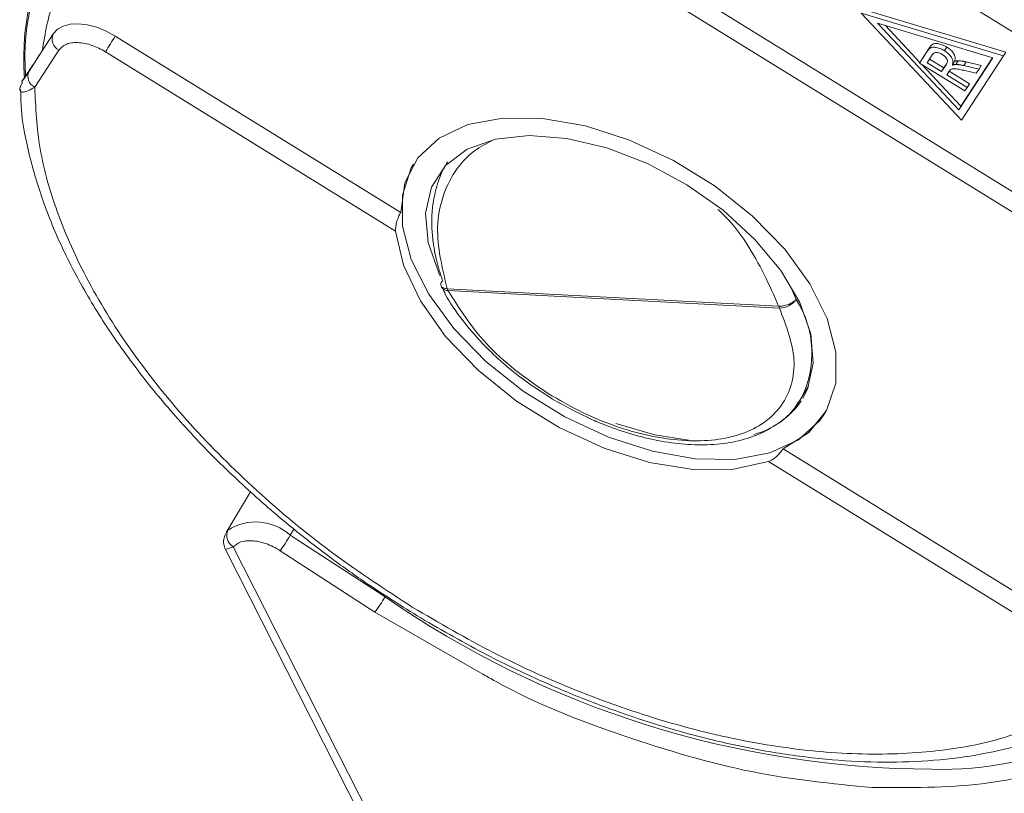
# Model space of a CAD drawing. Header units: millimetres. Extents: x 8853 to 11418, y 45 to 1005.
# Tile 69 of 256: x 9489 to 9521, y 739 to 765. Entities that reach past the tile are written whole.
import ezdxf

# ---------------------------------------------------------------- set-up
doc = ezdxf.new("R2010")
doc.units = ezdxf.units.MM

msp = doc.modelspace()

# ---------------------------------------------------------------- linework, layer by layer
at = {"color": 7, "linetype": 'Continuous', "lineweight": 15}
for p, q in [((9507.405, 772.611), (9524.306, 762.164)), ((9504.974, 768.912), (9521.875, 758.465)), ((9521.584, 757.981), (9504.683, 768.428)), ((9520.802, 763.361), (9516.182, 764.75)), ((9516.182, 764.75), (9519.441, 761.27)), ((9520.875, 763.482), (9516.255, 764.871)), ((9516.704, 764.428), (9520.454, 763.3)), ((9519.349, 761.603), (9516.704, 764.428)), ((9489.914, 764.081), (9489.55, 763.522)), ((9518.087, 763.149), (9516.963, 764.35)), ((9491.928, 764.009), (9501.208, 758.273)), ((9489.55, 763.522), (9489.126, 762.87)), ((9489.312, 762.341), (9490.099, 763.552)), ((9491.61, 763.498), (9501.042, 757.667)), ((9518.075, 763.129), (9518.311, 763.492)), ((9518.384, 763.613), (9518.148, 763.25)), ((9518.311, 763.492), (9518.384, 763.613)), ((9518.89, 763.528), (9518.963, 763.649)), ((9520.875, 763.482), (9520.802, 763.361)), ((9518.075, 763.129), (9518.148, 763.25)), ((9519.545, 762.221), (9518.075, 763.129)), ((9518.322, 763.142), (9518.484, 763.392)), ((9518.793, 762.851), (9518.322, 763.142)), ((9518.865, 762.972), (9518.399, 763.26)), ((9518.955, 763.109), (9518.865, 762.972)), ((9519.141, 763.062), (9519.214, 763.182)), ((9519.256, 763.082), (9519.329, 763.203)), ((9520.454, 763.3), (9519.349, 761.603)), ((9520.449, 763.302), (9519.422, 761.724)), ((9519.441, 761.27), (9520.802, 763.361)), ((9519.513, 763.046), (9519.586, 763.167)), ((9520.081, 763.054), (9519.586, 763.167)), ((9519.422, 761.724), (9518.148, 763.084)), ((9518.938, 763.075), (9518.793, 762.851)), ((9518.793, 762.851), (9518.865, 762.972)), ((9519.041, 762.867), (9518.962, 762.746)), ((9519.694, 762.459), (9519.039, 762.864)), ((9519.513, 763.046), (9520.008, 762.933)), ((9519.92, 762.797), (9519.542, 762.885)), ((9520.008, 762.933), (9519.92, 762.797)), ((9520.008, 762.933), (9520.081, 763.054)), ((9489.003, 762.713), (9488.93, 762.592)), ((9488.933, 762.596), (9489.006, 762.717)), ((9489.006, 762.717), (9489.003, 762.713)), ((9489.006, 762.717), (9489.011, 762.726)), ((9519.622, 762.339), (9518.962, 762.746)), ((9519.622, 762.339), (9519.694, 762.459)), ((9519.545, 762.221), (9519.622, 762.339)), ((9519.349, 761.603), (9519.422, 761.724)), ((9513.495, 755.224), (9502.717, 755.791)), ((9513.93, 755.74), (9514.063, 755.443)), ((9513.521, 755.162), (9502.743, 755.729)), ((9514.221, 752.211), (9514.469, 752.624)), ((9514.221, 752.211), (9514.064, 751.983)), ((9513.64, 750.588), (9522.92, 744.852)), ((9513.169, 750.171), (9522.601, 744.341)), ((9496.329, 749.181), (9495.535, 747.864)), ((9495.551, 747.873), (9495.592, 747.943)), ((9497.619, 747.773), (9497.738, 747.97)), ((9500.699, 745.768), (9497.619, 747.773)), ((9495.512, 747.311), (9508.159, 722.384)), ((9508.565, 722.17), (9495.766, 747.398)), ((9500.366, 745.266), (9497.287, 747.271)), ((9503.881, 743.257), (9500.366, 745.266))]:
    msp.add_line(p, q, dxfattribs=at)
at = {"color": 7, "linetype": 'Continuous', "lineweight": 15, "flags": 128}
for points in [[(9489.914, 764.081), (9490.048, 764.227), (9490.234, 764.332), (9490.464, 764.393), (9490.729, 764.406), (9491.02, 764.373), (9491.324, 764.293), (9491.631, 764.17), (9491.928, 764.009)], [(9501.208, 758.273), (9501.342, 759.232), (9501.763, 760.049), (9502.455, 760.689), (9503.388, 761.126), (9504.524, 761.342), (9505.815, 761.328), (9507.21, 761.085), (9508.649, 760.623), (9510.074, 759.96), (9511.426, 759.125), (9512.648, 758.151), (9513.691, 757.079), (9514.511, 755.953), (9515.075, 754.82), (9515.358, 753.726), (9515.35, 752.718), (9515.051, 751.835), (9514.473, 751.115), (9513.64, 750.588)], [(9502.478, 756.222), (9502.455, 756.271), (9502.099, 757.289), (9502.015, 758.244), (9502.206, 759.091), (9502.664, 759.795), (9503.369, 760.325), (9504.29, 760.657), (9505.388, 760.777), (9506.613, 760.68), (9507.913, 760.37), (9509.231, 759.86), (9510.509, 759.174)], [(9501.619, 759.84), (9501.551, 759.72), (9501.262, 758.837), (9501.262, 757.83), (9501.551, 756.74), (9502.117, 755.612), (9502.936, 754.492), (9503.976, 753.425), (9505.194, 752.456), (9506.54, 751.624), (9507.958, 750.964), (9509.391, 750.502), (9510.78, 750.257), (9512.069, 750.239), (9513.203, 750.449), (9514.138, 750.878), (9514.834, 751.509), (9515.016, 751.773)], [(9510.509, 759.174), (9511.691, 758.34), (9512.725, 757.395), (9513.567, 756.381), (9514.18, 755.342), (9514.536, 754.324), (9514.621, 753.37), (9514.43, 752.522), (9514.276, 752.218)], [(9501.042, 757.667), (9501.296, 756.555), (9501.846, 755.396), (9502.668, 754.24), (9503.726, 753.138), (9504.975, 752.137), (9506.36, 751.281), (9507.821, 750.607), (9509.295, 750.144), (9510.718, 749.912), (9512.029, 749.921), (9513.169, 750.171)], [(9510.567, 750.862), (9509.465, 751.035), (9508.2, 751.412)]]:
    msp.add_lwpolyline(points, dxfattribs=at)
at = {"color": 7, "linetype": 'Continuous', "lineweight": 15}
for centre, radius, start, end in [((9496.827, 763.308), 7.875, 141.8915, 185.0268), ((9496.976, 763.284), 7.984, 147.8345, 184.0084), ((9490.281, 763.912), 0.404, 155.3305, 243.29), ((9474.136, 774.722), 20.769, 327.2862, 328.9474), ((9489.493, 762.702), 0.404, 155.3305, 243.29), ((9502.727, 755.947), 0.218, 211.0809, 274.125), ((9503.154, 755.936), 0.46, 198.343, 206.7018), ((9513.534, 755.8), 0.639, 268.8523, 325.9938), ((9511.328, 753.689), 3.249, 332.9215, 32.6616), ((9513.932, 755.368), 0.46, 198.343, 206.7018), ((9511.947, 753.724), 2.776, 285.7526, 325.329), ((9496.494, 746.52), 1.684, 48.0523, 122.3602), ((9495.977, 747.766), 0.424, 155.3583, 240.1026), ((9491.695, 751.339), 6.915, 323.9615, 328.9531), ((9494.774, 749.335), 6.915, 323.9615, 328.9531), ((9518.61, 771.582), 31.419, 235.2445, 269.7463), ((9518.818, 751.105), 10.948, 268.1859, 321.9602)]:
    msp.add_arc(centre, radius, start, end, dxfattribs=at)
for points, knots in [([(9532.522, 762.965), (9531.255, 763.05), (9528.695, 763.221), (9524.534, 764.303), (9520.36, 765.948), (9516.333, 768.127), (9512.609, 770.746), (9509.251, 773.721), (9507.515, 775.885), (9506.647, 776.967)], [0, 0, 0, 0, 0.141193, 0.285298, 0.429404, 0.570596, 0.711789, 0.855895, 1, 1, 1, 1]), ([(9490.099, 763.552), (9490.166, 763.621), (9490.268, 763.729), (9490.5, 763.791), (9490.707, 763.802), (9490.936, 763.775), (9491.243, 763.694), (9491.466, 763.575), (9491.61, 763.498)], [0, 0, 0, 0, 0.2394429, 0.3696073, 0.4999999, 0.6301644, 0.7605571, 1, 1, 1, 1]), ([(9518.963, 763.649), (9518.912, 763.677), (9518.816, 763.729), (9518.679, 763.764), (9518.569, 763.767), (9518.46, 763.722), (9518.415, 763.658), (9518.384, 763.613)], [0, 0, 0, 0, 0.205141, 0.383084, 0.526621, 0.670195, 1, 1, 1, 1]), ([(9489.011, 762.726), (9489.007, 762.716), (9488.997, 762.697), (9489.009, 762.708), (9489.055, 762.772), (9489.162, 762.93), (9489.325, 763.177), (9489.475, 763.406), (9489.55, 763.522)], [0, 0, 0, 0, 0.0654913, 0.1335886, 0.2891093, 0.4489727, 0.7229734, 1, 1, 1, 1]), ([(9518.311, 763.492), (9518.343, 763.538), (9518.389, 763.604), (9518.507, 763.649), (9518.628, 763.64), (9518.762, 763.6), (9518.85, 763.55), (9518.89, 763.528)], [0, 0, 0, 0, 0.336384, 0.490534, 0.645438, 0.837553, 1, 1, 1, 1]), ([(9518.484, 763.392), (9518.505, 763.419), (9518.536, 763.459), (9518.619, 763.475), (9518.691, 763.465), (9518.76, 763.441), (9518.801, 763.417), (9518.818, 763.407)], [0, 0, 0, 0, 0.363897, 0.534205, 0.704468, 0.879693, 1, 1, 1, 1]), ([(9518.89, 763.528), (9518.939, 763.494), (9519.027, 763.433), (9519.116, 763.322), (9519.164, 763.206), (9519.159, 763.121), (9519.144, 763.073), (9519.141, 763.062)], [0, 0, 0, 0, 0.243042, 0.443531, 0.644482, 0.917379, 1, 1, 1, 1]), ([(9519.214, 763.182), (9519.225, 763.228), (9519.242, 763.3), (9519.201, 763.423), (9519.124, 763.525), (9519.038, 763.601), (9518.98, 763.638), (9518.963, 763.649)], [0, 0, 0, 0, 0.321763, 0.51806, 0.714464, 0.915007, 1, 1, 1, 1]), ([(9518.818, 763.407), (9518.849, 763.385), (9518.904, 763.346), (9518.96, 763.278), (9518.987, 763.212), (9518.978, 763.142), (9518.954, 763.101), (9518.938, 763.075)], [0, 0, 0, 0, 0.210178, 0.371226, 0.533565, 0.714898, 1, 1, 1, 1]), ([(9519.329, 763.203), (9519.323, 763.202), (9519.313, 763.202), (9519.297, 763.201), (9519.282, 763.199), (9519.263, 763.196), (9519.24, 763.19), (9519.223, 763.185), (9519.214, 763.182)], [0, 0, 0, 0, 0.125228, 0.250555, 0.375823, 0.501379, 0.750438, 1, 1, 1, 1]), ([(9519.586, 763.167), (9519.573, 763.17), (9519.548, 763.176), (9519.509, 763.184), (9519.471, 763.19), (9519.428, 763.196), (9519.38, 763.201), (9519.346, 763.202), (9519.329, 763.203)], [0, 0, 0, 0, 0.144666, 0.289383, 0.43408, 0.579022, 0.78896, 1, 1, 1, 1]), ([(9489.126, 762.87), (9489.06, 762.769), (9488.96, 762.616), (9488.892, 762.519), (9488.886, 762.515), (9488.901, 762.542), (9488.917, 762.57), (9488.928, 762.587), (9488.933, 762.596)], [0, 0, 0, 0, 0.498425, 0.748704, 0.873574, 0.94108, 0.971006, 1, 1, 1, 1]), ([(9519.085, 762.921), (9519.083, 762.919), (9519.079, 762.915), (9519.072, 762.909), (9519.067, 762.902), (9519.059, 762.893), (9519.05, 762.882), (9519.044, 762.872), (9519.041, 762.867)], [0, 0, 0, 0, 0.125153, 0.250477, 0.375646, 0.500866, 0.750267, 1, 1, 1, 1]), ([(9519.542, 762.885), (9519.491, 762.896), (9519.386, 762.92), (9519.246, 762.947), (9519.139, 762.948), (9519.101, 762.929), (9519.085, 762.921)], [0, 0, 0, 0, 0.311481, 0.638477, 0.856708, 1, 1, 1, 1]), ([(9519.141, 763.062), (9519.15, 763.064), (9519.168, 763.069), (9519.195, 763.076), (9519.224, 763.081), (9519.245, 763.081), (9519.256, 763.082)], [0, 0, 0, 0, 0.250484, 0.501049, 0.749483, 1, 1, 1, 1]), ([(9519.256, 763.082), (9519.268, 763.081), (9519.291, 763.081), (9519.327, 763.079), (9519.364, 763.074), (9519.408, 763.068), (9519.457, 763.059), (9519.495, 763.05), (9519.513, 763.046)], [0, 0, 0, 0, 0.144665, 0.289487, 0.4342, 0.579222, 0.789354, 1, 1, 1, 1]), ([(9488.851, 762.209), (9488.84, 762.223), (9488.818, 762.254), (9488.829, 762.349), (9488.883, 762.449), (9488.909, 762.497)], [0, 0, 0, 0, 0.318998, 0.675029, 1, 1, 1, 1]), ([(9489.312, 762.341), (9489.234, 762.298), (9489.078, 762.213), (9488.923, 762.173), (9488.869, 762.2), (9488.851, 762.209)], [0, 0, 0, 0, 0.394976, 0.788733, 1, 1, 1, 1]), ([(9488.852, 762.265), (9488.856, 762.057), (9488.871, 761.344), (9489.128, 760.072), (9489.609, 758.474), (9490.304, 756.858), (9491.186, 755.247), (9492.242, 753.658), (9493.453, 752.113), (9494.787, 750.64), (9496.219, 749.25), (9497.596, 748.066), (9498.881, 747.069), (9500.24, 746.093), (9501.253, 745.461), (9501.859, 745.082)], [0, 0, 0, 0, 0.036368, 0.124051, 0.211626, 0.29894, 0.38584, 0.472166, 0.557644, 0.641674, 0.722774, 0.802639, 0.85997, 0.916132, 1, 1, 1, 1]), ([(9501.585, 745.435), (9500.735, 745.99), (9499.004, 747.119), (9496.616, 749.088), (9494.433, 751.24), (9492.564, 753.527), (9491.077, 755.862), (9490.032, 758.156), (9489.403, 760.345), (9489.342, 761.684), (9489.312, 762.341)], [0, 0, 0, 0, 0.119843, 0.244, 0.371208, 0.5, 0.628792, 0.756, 0.880157, 1, 1, 1, 1]), ([(9502.717, 755.791), (9502.554, 756.478), (9502.303, 757.534), (9502.541, 758.784), (9502.945, 759.624), (9503.509, 760.264), (9504.007, 760.518), (9504.222, 760.628)], [0, 0, 0, 0, 0.3288616, 0.5054717, 0.6852873, 0.8644649, 1, 1, 1, 1]), ([(9502.567, 756.049), (9502.494, 756.277), (9502.359, 756.703), (9502.257, 757.284), (9502.217, 757.761), (9502.22, 758.426), (9502.339, 759.07), (9502.558, 759.631), (9502.687, 759.842), (9502.734, 759.919)], [0, 0, 0, 0, 0.158555, 0.295529, 0.410913, 0.504701, 0.791524, 0.924106, 1, 1, 1, 1]), ([(9511.521, 758.371), (9511.554, 758.34), (9511.915, 758.011), (9512.72, 756.97), (9513.19, 755.912), (9513.495, 755.224)], [0, 0, 0, 0, 0.03416, 0.371621, 1, 1, 1, 1]), ([(9501.042, 757.667), (9501.041, 757.708), (9501.04, 757.789), (9501.071, 757.944), (9501.12, 758.097), (9501.17, 758.207), (9501.199, 758.258), (9501.208, 758.273)], [0, 0, 0, 0, 0.2389511, 0.4783977, 0.7037272, 0.9115872, 1, 1, 1, 1]), ([(9502.567, 756.049), (9502.552, 756.029), (9502.524, 755.991), (9502.506, 755.937), (9502.516, 755.908), (9502.521, 755.894)], [0, 0, 0, 0, 0.3617028, 0.6729755, 1, 1, 1, 1]), ([(9502.521, 755.894), (9502.521, 755.887), (9502.524, 755.866), (9502.553, 755.839), (9502.609, 755.805), (9502.674, 755.797), (9502.717, 755.791)], [0, 0, 0, 0, 0.1108972, 0.3441883, 0.5701669, 1, 1, 1, 1]), ([(9502.522, 755.894), (9502.525, 755.875), (9502.527, 755.854), (9502.54, 755.837), (9502.542, 755.835)], [0, 0, 0, 0, 0.866784, 1, 1, 1, 1]), ([(9502.557, 755.834), (9502.593, 755.754), (9502.75, 755.408), (9503.186, 754.789), (9503.791, 754.067), (9504.433, 753.451), (9505.178, 752.827), (9505.774, 752.442), (9506.146, 752.201)], [0, 0, 0, 0, 0.058871, 0.256716, 0.46289, 0.615855, 0.75975, 1, 1, 1, 1]), ([(9505.982, 752.396), (9505.617, 752.645), (9504.894, 753.139), (9503.683, 754.253), (9503.113, 755.148), (9502.743, 755.729)], [0, 0, 0, 0, 0.263169, 0.520915, 1, 1, 1, 1]), ([(9513.495, 755.224), (9513.544, 755.224), (9513.618, 755.225), (9513.728, 755.25), (9513.827, 755.283), (9513.923, 755.329), (9514.008, 755.386), (9514.044, 755.423), (9514.063, 755.443)], [0, 0, 0, 0, 0.24166, 0.368694, 0.499829, 0.705384, 0.84166, 1, 1, 1, 1]), ([(9513.521, 755.162), (9513.739, 754.587), (9514.074, 753.702), (9513.942, 752.668), (9513.619, 751.971), (9513.06, 751.42), (9512.091, 750.932), (9510.518, 750.74), (9508.664, 751.115), (9507.126, 751.727), (9506.366, 752.171), (9505.982, 752.396)], [0, 0, 0, 0, 0.159695, 0.24561, 0.333333, 0.421056, 0.506972, 0.666667, 0.826362, 0.912277, 1, 1, 1, 1]), ([(9506.146, 752.201), (9506.553, 751.974), (9507.124, 751.655), (9507.993, 751.295), (9508.729, 751.043), (9509.588, 750.835), (9510.451, 750.716), (9511.3, 750.702), (9512.105, 750.804), (9512.85, 751.029), (9513.498, 751.4), (9513.939, 751.762), (9514.088, 752.038), (9514.121, 752.098)], [0, 0, 0, 0, 0.133271, 0.186883, 0.274911, 0.364642, 0.459352, 0.556626, 0.655921, 0.75716, 0.861093, 0.969813, 1, 1, 1, 1]), ([(9513.64, 750.588), (9513.617, 750.555), (9513.573, 750.488), (9513.478, 750.383), (9513.372, 750.288), (9513.264, 750.212), (9513.2, 750.184), (9513.169, 750.171)], [0, 0, 0, 0, 0.195481, 0.39079, 0.590918, 0.80353, 1, 1, 1, 1]), ([(9495.518, 747.829), (9495.492, 747.766), (9495.446, 747.652), (9495.449, 747.467), (9495.489, 747.368), (9495.512, 747.312)], [0, 0, 0, 0, 0.352259, 0.634096, 1, 1, 1, 1]), ([(9497.287, 747.271), (9497.212, 747.316), (9497.063, 747.406), (9496.825, 747.504), (9496.588, 747.574), (9496.439, 747.589), (9496.365, 747.596)], [0, 0, 0, 0, 0.249887, 0.499995, 0.749887, 1, 1, 1, 1]), ([(9495.766, 747.398), (9495.695, 747.372), (9495.543, 747.315), (9495.523, 747.313), (9495.512, 747.312)], [0, 0, 0, 0, 0.4703963, 1, 1, 1, 1]), ([(9522.508, 741.821), (9521.885, 741.567), (9520.616, 741.051), (9518.317, 740.672), (9515.742, 740.616), (9512.941, 740.931), (9510.021, 741.604), (9507.093, 742.611), (9504.248, 743.878), (9502.462, 744.922), (9501.585, 745.435)], [0, 0, 0, 0, 0.119843, 0.244, 0.371208, 0.5, 0.628792, 0.756, 0.880157, 1, 1, 1, 1]), ([(9501.859, 745.082), (9502.578, 744.667), (9503.587, 744.084), (9505.119, 743.329), (9506.432, 742.736), (9508.006, 742.115), (9509.654, 741.562), (9511.362, 741.094), (9513.092, 740.732), (9514.817, 740.49), (9516.513, 740.379), (9518.158, 740.404), (9519.738, 740.567), (9521.219, 740.892), (9522.181, 741.164), (9522.608, 741.369), (9522.614, 741.371)], [0, 0, 0, 0, 0.10071, 0.141321, 0.208516, 0.277851, 0.351779, 0.428413, 0.507004, 0.586981, 0.667968, 0.749735, 0.832162, 0.915202, 0.998918, 1, 1, 1, 1]), ([(9527.625, 743.83), (9527.076, 743.144), (9525.965, 741.759), (9523.363, 740.382), (9520.223, 739.554), (9517.748, 739.562), (9516.523, 739.567)], [0, 0, 0, 0, 0.247448, 0.5, 0.752552, 1, 1, 1, 1]), ([(9516.523, 739.567), (9515.235, 739.693), (9512.632, 739.947), (9508.468, 741.193), (9505.485, 742.329), (9504.017, 743.178), (9503.881, 743.257)], [0, 0, 0, 0, 0.31792, 0.642398, 0.966876, 1, 1, 1, 1])]:
    msp.add_open_spline(points, degree=3, knots=knots, dxfattribs=at)
for points in [[(9490.664, 766.678), (9490.39, 766.197), (9489.844, 765.235), (9489.648, 764.093), (9489.55, 763.522)], [(9496.365, 747.596), (9496.238, 747.592), (9495.984, 747.584), (9495.839, 747.46), (9495.766, 747.398)]]:
    msp.add_open_spline(points, degree=3, dxfattribs=at)

doc.saveas('drawing.dxf')
